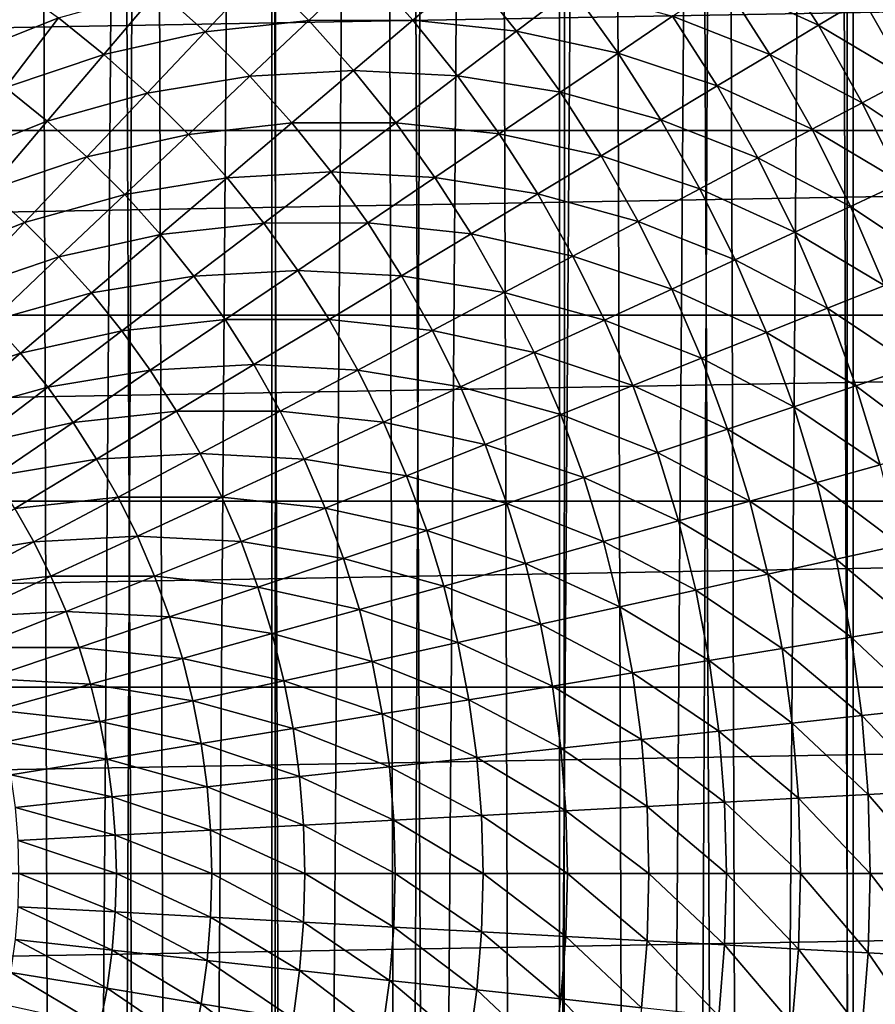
# Model space of a CAD drawing. Header units: millimetres. Extents: x -400 to 400, y -400 to 400.
# Tile 83 of 141: x 8 to 19, y -2 to 11. Entities that reach past the tile are written whole.
import ezdxf

# ---------------------------------------------------------------- set-up
doc = ezdxf.new("R2010")
doc.units = ezdxf.units.MM
doc.header["$LTSCALE"] = 33.374815
for name, color, linetype in [('1', 7, 'CONTINUOUS'), ('10', 7, 'CONTINUOUS'), ('2', 7, 'CONTINUOUS'), ('5', 7, 'CONTINUOUS'), ('9', 7, 'CONTINUOUS')]:
    doc.layers.add(name, color=color, linetype=linetype)

msp = doc.modelspace()

# ---------------------------------------------------------------- linework, layer by layer
at = {"layer": '1', "color": 7, "linetype": 'CONTINUOUS'}
for points in [[(11.204, -399.843, -0.963), (7.493, 399.93, -0.928), (7.467, -399.93, -0.928), (11.204, -399.843, -0.963)], [(11.23, 399.843, -0.963), (7.493, 399.93, -0.928), (11.204, -399.843, -0.963), (11.23, 399.843, -0.963)], [(14.94, -399.721, -1.012), (11.23, 399.843, -0.963), (11.204, -399.843, -0.963), (14.94, -399.721, -1.012)], [(14.966, 399.72, -1.012), (11.23, 399.843, -0.963), (14.94, -399.721, -1.012), (14.966, 399.72, -1.012)], [(18.676, -399.564, -1.075), (14.966, 399.72, -1.012), (14.94, -399.721, -1.012), (18.676, -399.564, -1.075)], [(18.701, 399.563, -1.075), (14.966, 399.72, -1.012), (18.676, -399.564, -1.075), (18.701, 399.563, -1.075)], [(22.411, -399.372, -1.151), (18.701, 399.563, -1.075), (18.676, -399.564, -1.075), (22.411, -399.372, -1.151)], [(22.436, 399.371, -1.151), (18.701, 399.563, -1.075), (22.411, -399.372, -1.151), (22.436, 399.371, -1.151)]]:
    msp.add_3dface(points, dxfattribs=at)
at = {"layer": '10', "color": 7, "linetype": 'CONTINUOUS'}
for points in [[(-66.934, 11.993, 48.5), (-67.318, 9.612, 48.5), (66.934, 11.993, 48.5), (-66.934, 11.993, 48.5)], [(66.934, 11.993, 48.5), (-67.318, 9.612, 48.5), (67.318, 9.612, 48.5), (66.934, 11.993, 48.5)], [(-67.318, 9.612, 48.5), (-67.616, 7.22, 48.5), (67.318, 9.612, 48.5), (-67.318, 9.612, 48.5)], [(67.318, 9.612, 48.5), (-67.616, 7.22, 48.5), (67.616, 7.22, 48.5), (67.318, 9.612, 48.5)], [(-67.616, 7.22, 48.5), (-67.829, 4.818, 48.5), (67.616, 7.22, 48.5), (-67.616, 7.22, 48.5)], [(67.616, 7.22, 48.5), (-67.829, 4.818, 48.5), (67.829, 4.818, 48.5), (67.616, 7.22, 48.5)], [(-67.829, 4.818, 48.5), (-67.958, 2.411, 48.5), (67.829, 4.818, 48.5), (-67.829, 4.818, 48.5)], [(67.829, 4.818, 48.5), (-67.958, 2.411, 48.5), (67.958, 2.411, 48.5), (67.829, 4.818, 48.5)], [(-67.958, 2.411, 48.5), (-68, 0, 48.5), (67.958, 2.411, 48.5), (-67.958, 2.411, 48.5)], [(67.958, 2.411, 48.5), (-68, 0, 48.5), (68, 0, 48.5), (67.958, 2.411, 48.5)], [(68, 0, 48.5), (-68, 0, 48.5), (-67.958, -2.411, 48.5), (68, 0, 48.5)], [(67.958, -2.411, 48.5), (68, 0, 48.5), (-67.958, -2.411, 48.5), (67.958, -2.411, 48.5)]]:
    msp.add_3dface(points, dxfattribs=at)
at = {"layer": '2', "color": 7, "linetype": 'CONTINUOUS'}
for points in [[(11.18, 399.843, -2.462), (7.44, -399.931, -2.428), (7.457, 399.93, -2.428), (11.18, 399.843, -2.462)], [(11.163, -399.844, -2.463), (7.44, -399.931, -2.428), (11.18, 399.843, -2.462), (11.163, -399.844, -2.463)], [(14.9, 399.722, -2.511), (11.163, -399.844, -2.463), (11.18, 399.843, -2.462), (14.9, 399.722, -2.511)], [(14.884, -399.722, -2.511), (11.163, -399.844, -2.463), (14.9, 399.722, -2.511), (14.884, -399.722, -2.511)], [(18.619, 399.565, -2.573), (14.884, -399.722, -2.511), (14.9, 399.722, -2.511), (18.619, 399.565, -2.573)], [(18.603, -399.566, -2.574), (14.884, -399.722, -2.511), (18.619, 399.565, -2.573), (18.603, -399.566, -2.574)], [(22.337, 399.374, -2.65), (18.603, -399.566, -2.574), (18.619, 399.565, -2.573), (22.337, 399.374, -2.65)], [(22.32, -399.375, -2.65), (18.603, -399.566, -2.574), (22.337, 399.374, -2.65), (22.32, -399.375, -2.65)]]:
    msp.add_3dface(points, dxfattribs=at)
at = {"layer": '5', "color": 7, "linetype": 'CONTINUOUS'}
for points in [[(18.237, 10.973, -10.216), (17.009, 11.532, -11.337), (17.616, 11.944, -10.216), (18.237, 10.973, -10.216)], [(18.237, 10.973, -10.216), (17.616, 11.944, -10.216), (18.813, 11.319, -9.056), (18.237, 10.973, -10.216)], [(11.649, 11.034, -16.271), (11.034, 11.649, -16.271), (12.378, 11.725, -15.384), (11.649, 11.034, -16.271)], [(12.995, 11.038, -15.384), (11.649, 11.034, -16.271), (12.378, 11.725, -15.384), (12.995, 11.038, -15.384)], [(12.995, 11.038, -15.384), (12.378, 11.725, -15.384), (13.723, 11.656, -14.444), (12.995, 11.038, -15.384)], [(10.312, 10.886, -17.104), (9.708, 11.429, -17.104), (11.034, 11.649, -16.271), (10.312, 10.886, -17.104)], [(11.649, 11.034, -16.271), (10.312, 10.886, -17.104), (11.034, 11.649, -16.271), (11.649, 11.034, -16.271)], [(14.334, 10.896, -14.444), (12.995, 11.038, -15.384), (13.723, 11.656, -14.444), (14.334, 10.896, -14.444)], [(14.334, 10.896, -14.444), (13.723, 11.656, -14.444), (15.053, 11.443, -13.455), (14.334, 10.896, -14.444)], [(19.936, 10.569, -7.863), (18.813, 11.319, -9.056), (19.335, 11.633, -7.863), (19.936, 10.569, -7.863)], [(8.413, 11.067, -17.878), (7.165, 10.568, -18.593), (7.801, 11.506, -17.878), (8.413, 11.067, -17.878)], [(17.608, 10.595, -11.337), (16.353, 11.088, -12.418), (17.009, 11.532, -11.337), (17.608, 10.595, -11.337)], [(17.608, 10.595, -11.337), (17.009, 11.532, -11.337), (18.237, 10.973, -10.216), (17.608, 10.595, -11.337)], [(9, 10.595, -17.878), (8.413, 11.067, -17.878), (9.708, 11.429, -17.104), (9, 10.595, -17.878)], [(10.312, 10.886, -17.104), (9, 10.595, -17.878), (9.708, 11.429, -17.104), (10.312, 10.886, -17.104)], [(15.65, 10.611, -13.455), (14.334, 10.896, -14.444), (15.053, 11.443, -13.455), (15.65, 10.611, -13.455)], [(15.65, 10.611, -13.455), (15.053, 11.443, -13.455), (16.353, 11.088, -12.418), (15.65, 10.611, -13.455)], [(19.398, 10.284, -9.056), (18.237, 10.973, -10.216), (18.813, 11.319, -9.056), (19.398, 10.284, -9.056)], [(19.398, 10.284, -9.056), (18.813, 11.319, -9.056), (19.936, 10.569, -7.863), (19.398, 10.284, -9.056)], [(16.929, 10.186, -12.418), (15.65, 10.611, -13.455), (16.353, 11.088, -12.418), (16.929, 10.186, -12.418)], [(16.929, 10.186, -12.418), (16.353, 11.088, -12.418), (17.608, 10.595, -11.337), (16.929, 10.186, -12.418)], [(7.727, 10.165, -18.593), (7.165, 10.568, -18.593), (8.413, 11.067, -17.878), (7.727, 10.165, -18.593)], [(9, 10.595, -17.878), (7.727, 10.165, -18.593), (8.413, 11.067, -17.878), (9, 10.595, -17.878)], [(10.886, 10.312, -17.104), (10.312, 10.886, -17.104), (11.649, 11.034, -16.271), (10.886, 10.312, -17.104)], [(12.229, 10.388, -16.271), (10.886, 10.312, -17.104), (11.649, 11.034, -16.271), (12.229, 10.388, -16.271)], [(12.229, 10.388, -16.271), (11.649, 11.034, -16.271), (12.995, 11.038, -15.384), (12.229, 10.388, -16.271)], [(13.573, 10.318, -15.384), (12.229, 10.388, -16.271), (12.995, 11.038, -15.384), (13.573, 10.318, -15.384)], [(13.573, 10.318, -15.384), (12.995, 11.038, -15.384), (14.334, 10.896, -14.444), (13.573, 10.318, -15.384)], [(18.804, 9.969, -10.216), (17.608, 10.595, -11.337), (18.237, 10.973, -10.216), (18.804, 9.969, -10.216)], [(18.804, 9.969, -10.216), (18.237, 10.973, -10.216), (19.398, 10.284, -9.056), (18.804, 9.969, -10.216)], [(9.56, 10.093, -17.878), (9, 10.595, -17.878), (10.312, 10.886, -17.104), (9.56, 10.093, -17.878)], [(10.886, 10.312, -17.104), (9.56, 10.093, -17.878), (10.312, 10.886, -17.104), (10.886, 10.312, -17.104)], [(14.902, 10.104, -14.444), (13.573, 10.318, -15.384), (14.334, 10.896, -14.444), (14.902, 10.104, -14.444)], [(14.902, 10.104, -14.444), (14.334, 10.896, -14.444), (15.65, 10.611, -13.455), (14.902, 10.104, -14.444)], [(8.266, 9.732, -18.593), (7.727, 10.165, -18.593), (9, 10.595, -17.878), (8.266, 9.732, -18.593)], [(9.56, 10.093, -17.878), (8.266, 9.732, -18.593), (9, 10.595, -17.878), (9.56, 10.093, -17.878)], [(16.202, 9.748, -13.455), (14.902, 10.104, -14.444), (15.65, 10.611, -13.455), (16.202, 9.748, -13.455)], [(16.202, 9.748, -13.455), (15.65, 10.611, -13.455), (16.929, 10.186, -12.418), (16.202, 9.748, -13.455)], [(18.156, 9.626, -11.337), (16.929, 10.186, -12.418), (17.608, 10.595, -11.337), (18.156, 9.626, -11.337)], [(18.156, 9.626, -11.337), (17.608, 10.595, -11.337), (18.804, 9.969, -10.216), (18.156, 9.626, -11.337)], [(11.429, 9.708, -17.104), (10.886, 10.312, -17.104), (12.229, 10.388, -16.271), (11.429, 9.708, -17.104)], [(12.774, 9.71, -16.271), (11.429, 9.708, -17.104), (12.229, 10.388, -16.271), (12.774, 9.71, -16.271)], [(12.774, 9.71, -16.271), (12.229, 10.388, -16.271), (13.573, 10.318, -15.384), (12.774, 9.71, -16.271)], [(14.112, 9.568, -15.384), (12.774, 9.71, -16.271), (13.573, 10.318, -15.384), (14.112, 9.568, -15.384)], [(14.112, 9.568, -15.384), (13.573, 10.318, -15.384), (14.902, 10.104, -14.444), (14.112, 9.568, -15.384)], [(10.093, 9.56, -17.878), (9.56, 10.093, -17.878), (10.886, 10.312, -17.104), (10.093, 9.56, -17.878)], [(11.429, 9.708, -17.104), (10.093, 9.56, -17.878), (10.886, 10.312, -17.104), (11.429, 9.708, -17.104)], [(19.926, 9.219, -9.056), (18.804, 9.969, -10.216), (19.398, 10.284, -9.056), (19.926, 9.219, -9.056)], [(8.266, 9.732, -18.593), (7.019, 9.233, -19.247), (7.727, 10.165, -18.593), (8.266, 9.732, -18.593)], [(8.781, 9.27, -18.593), (8.266, 9.732, -18.593), (9.56, 10.093, -17.878), (8.781, 9.27, -18.593)], [(10.093, 9.56, -17.878), (8.781, 9.27, -18.593), (9.56, 10.093, -17.878), (10.093, 9.56, -17.878)], [(15.428, 9.282, -14.444), (14.112, 9.568, -15.384), (14.902, 10.104, -14.444), (15.428, 9.282, -14.444)], [(15.428, 9.282, -14.444), (14.902, 10.104, -14.444), (16.202, 9.748, -13.455), (15.428, 9.282, -14.444)], [(17.456, 9.255, -12.418), (16.202, 9.748, -13.455), (16.929, 10.186, -12.418), (17.456, 9.255, -12.418)], [(17.456, 9.255, -12.418), (16.929, 10.186, -12.418), (18.156, 9.626, -11.337), (17.456, 9.255, -12.418)], [(19.316, 8.937, -10.216), (18.156, 9.626, -11.337), (18.804, 9.969, -10.216), (19.316, 8.937, -10.216)], [(19.316, 8.937, -10.216), (18.804, 9.969, -10.216), (19.926, 9.219, -9.056), (19.316, 8.937, -10.216)], [(7.509, 8.84, -19.247), (7.019, 9.233, -19.247), (8.266, 9.732, -18.593), (7.509, 8.84, -19.247)], [(8.781, 9.27, -18.593), (7.509, 8.84, -19.247), (8.266, 9.732, -18.593), (8.781, 9.27, -18.593)], [(10.595, 9, -17.878), (10.093, 9.56, -17.878), (11.429, 9.708, -17.104), (10.595, 9, -17.878)], [(11.938, 9.075, -17.104), (10.595, 9, -17.878), (11.429, 9.708, -17.104), (11.938, 9.075, -17.104)], [(11.938, 9.075, -17.104), (11.429, 9.708, -17.104), (12.774, 9.71, -16.271), (11.938, 9.075, -17.104)], [(13.281, 9.004, -16.271), (11.938, 9.075, -17.104), (12.774, 9.71, -16.271), (13.281, 9.004, -16.271)], [(13.281, 9.004, -16.271), (12.774, 9.71, -16.271), (14.112, 9.568, -15.384), (13.281, 9.004, -16.271)], [(16.706, 8.857, -13.455), (15.428, 9.282, -14.444), (16.202, 9.748, -13.455), (16.706, 8.857, -13.455)], [(16.706, 8.857, -13.455), (16.202, 9.748, -13.455), (17.456, 9.255, -12.418), (16.706, 8.857, -13.455)], [(9.27, 8.781, -18.593), (8.781, 9.27, -18.593), (10.093, 9.56, -17.878), (9.27, 8.781, -18.593)], [(10.595, 9, -17.878), (9.27, 8.781, -18.593), (10.093, 9.56, -17.878), (10.595, 9, -17.878)], [(14.609, 8.79, -15.384), (13.281, 9.004, -16.271), (14.112, 9.568, -15.384), (14.609, 8.79, -15.384)], [(14.609, 8.79, -15.384), (14.112, 9.568, -15.384), (15.428, 9.282, -14.444), (14.609, 8.79, -15.384)], [(18.651, 8.629, -11.337), (17.456, 9.255, -12.418), (18.156, 9.626, -11.337), (18.651, 8.629, -11.337)], [(18.651, 8.629, -11.337), (18.156, 9.626, -11.337), (19.316, 8.937, -10.216), (18.651, 8.629, -11.337)], [(7.976, 8.42, -19.247), (7.509, 8.84, -19.247), (8.781, 9.27, -18.593), (7.976, 8.42, -19.247)], [(9.27, 8.781, -18.593), (7.976, 8.42, -19.247), (8.781, 9.27, -18.593), (9.27, 8.781, -18.593)], [(15.908, 8.434, -14.444), (14.609, 8.79, -15.384), (15.428, 9.282, -14.444), (15.908, 8.434, -14.444)], [(15.908, 8.434, -14.444), (15.428, 9.282, -14.444), (16.706, 8.857, -13.455), (15.908, 8.434, -14.444)], [(17.931, 8.296, -12.418), (16.706, 8.857, -13.455), (17.456, 9.255, -12.418), (17.931, 8.296, -12.418)], [(17.931, 8.296, -12.418), (17.456, 9.255, -12.418), (18.651, 8.629, -11.337), (17.931, 8.296, -12.418)], [(11.067, 8.413, -17.878), (10.595, 9, -17.878), (11.938, 9.075, -17.104), (11.067, 8.413, -17.878)], [(12.411, 8.415, -17.104), (11.067, 8.413, -17.878), (11.938, 9.075, -17.104), (12.411, 8.415, -17.104)], [(12.411, 8.415, -17.104), (11.938, 9.075, -17.104), (13.281, 9.004, -16.271), (12.411, 8.415, -17.104)], [(9.732, 8.266, -18.593), (9.27, 8.781, -18.593), (10.595, 9, -17.878), (9.732, 8.266, -18.593)], [(11.067, 8.413, -17.878), (9.732, 8.266, -18.593), (10.595, 9, -17.878), (11.067, 8.413, -17.878)], [(13.749, 8.272, -16.271), (12.411, 8.415, -17.104), (13.281, 9.004, -16.271), (13.749, 8.272, -16.271)], [(13.749, 8.272, -16.271), (13.281, 9.004, -16.271), (14.609, 8.79, -15.384), (13.749, 8.272, -16.271)], [(19.772, 7.878, -10.216), (18.651, 8.629, -11.337), (19.316, 8.937, -10.216), (19.772, 7.878, -10.216)], [(7.976, 8.42, -19.247), (6.73, 7.923, -19.836), (7.509, 8.84, -19.247), (7.976, 8.42, -19.247)], [(15.064, 7.986, -15.384), (13.749, 8.272, -16.271), (14.609, 8.79, -15.384), (15.064, 7.986, -15.384)], [(15.064, 7.986, -15.384), (14.609, 8.79, -15.384), (15.908, 8.434, -14.444), (15.064, 7.986, -15.384)], [(17.161, 7.939, -13.455), (15.908, 8.434, -14.444), (16.706, 8.857, -13.455), (17.161, 7.939, -13.455)], [(17.161, 7.939, -13.455), (16.706, 8.857, -13.455), (17.931, 8.296, -12.418), (17.161, 7.939, -13.455)], [(8.42, 7.976, -19.247), (7.976, 8.42, -19.247), (9.27, 8.781, -18.593), (8.42, 7.976, -19.247)], [(9.732, 8.266, -18.593), (8.42, 7.976, -19.247), (9.27, 8.781, -18.593), (9.732, 8.266, -18.593)], [(19.09, 7.606, -11.337), (17.931, 8.296, -12.418), (18.651, 8.629, -11.337), (19.09, 7.606, -11.337)], [(19.09, 7.606, -11.337), (18.651, 8.629, -11.337), (19.772, 7.878, -10.216), (19.09, 7.606, -11.337)], [(7.149, 7.547, -19.836), (6.73, 7.923, -19.836), (7.976, 8.42, -19.247), (7.149, 7.547, -19.836)], [(8.42, 7.976, -19.247), (7.149, 7.547, -19.836), (7.976, 8.42, -19.247), (8.42, 7.976, -19.247)], [(10.165, 7.727, -18.593), (9.732, 8.266, -18.593), (11.067, 8.413, -17.878), (10.165, 7.727, -18.593)], [(11.506, 7.801, -17.878), (10.165, 7.727, -18.593), (11.067, 8.413, -17.878), (11.506, 7.801, -17.878)], [(11.506, 7.801, -17.878), (11.067, 8.413, -17.878), (12.411, 8.415, -17.104), (11.506, 7.801, -17.878)], [(12.849, 7.731, -17.104), (11.506, 7.801, -17.878), (12.411, 8.415, -17.104), (12.849, 7.731, -17.104)], [(12.849, 7.731, -17.104), (12.411, 8.415, -17.104), (13.749, 8.272, -16.271), (12.849, 7.731, -17.104)], [(16.341, 7.56, -14.444), (15.064, 7.986, -15.384), (15.908, 8.434, -14.444), (16.341, 7.56, -14.444)], [(16.341, 7.56, -14.444), (15.908, 8.434, -14.444), (17.161, 7.939, -13.455), (16.341, 7.56, -14.444)], [(18.354, 7.313, -12.418), (17.161, 7.939, -13.455), (17.931, 8.296, -12.418), (18.354, 7.313, -12.418)], [(18.354, 7.313, -12.418), (17.931, 8.296, -12.418), (19.09, 7.606, -11.337), (18.354, 7.313, -12.418)], [(8.84, 7.509, -19.247), (8.42, 7.976, -19.247), (9.732, 8.266, -18.593), (8.84, 7.509, -19.247)], [(10.165, 7.727, -18.593), (8.84, 7.509, -19.247), (9.732, 8.266, -18.593), (10.165, 7.727, -18.593)], [(14.176, 7.516, -16.271), (12.849, 7.731, -17.104), (13.749, 8.272, -16.271), (14.176, 7.516, -16.271)], [(14.176, 7.516, -16.271), (13.749, 8.272, -16.271), (15.064, 7.986, -15.384), (14.176, 7.516, -16.271)], [(7.547, 7.149, -19.836), (7.149, 7.547, -19.836), (8.42, 7.976, -19.247), (7.547, 7.149, -19.836)], [(8.84, 7.509, -19.247), (7.547, 7.149, -19.836), (8.42, 7.976, -19.247), (8.84, 7.509, -19.247)], [(15.474, 7.159, -15.384), (14.176, 7.516, -16.271), (15.064, 7.986, -15.384), (15.474, 7.159, -15.384)], [(15.474, 7.159, -15.384), (15.064, 7.986, -15.384), (16.341, 7.56, -14.444), (15.474, 7.159, -15.384)], [(17.565, 6.999, -13.455), (16.341, 7.56, -14.444), (17.161, 7.939, -13.455), (17.565, 6.999, -13.455)], [(17.565, 6.999, -13.455), (17.161, 7.939, -13.455), (18.354, 7.313, -12.418), (17.565, 6.999, -13.455)], [(10.568, 7.165, -18.593), (10.165, 7.727, -18.593), (11.506, 7.801, -17.878), (10.568, 7.165, -18.593)], [(11.912, 7.167, -17.878), (10.568, 7.165, -18.593), (11.506, 7.801, -17.878), (11.912, 7.167, -17.878)], [(11.912, 7.167, -17.878), (11.506, 7.801, -17.878), (12.849, 7.731, -17.104), (11.912, 7.167, -17.878)], [(9.233, 7.019, -19.247), (8.84, 7.509, -19.247), (10.165, 7.727, -18.593), (9.233, 7.019, -19.247)], [(10.568, 7.165, -18.593), (9.233, 7.019, -19.247), (10.165, 7.727, -18.593), (10.568, 7.165, -18.593)], [(13.248, 7.024, -17.104), (11.912, 7.167, -17.878), (12.849, 7.731, -17.104), (13.248, 7.024, -17.104)], [(13.248, 7.024, -17.104), (12.849, 7.731, -17.104), (14.176, 7.516, -16.271), (13.248, 7.024, -17.104)], [(14.562, 6.737, -16.271), (13.248, 7.024, -17.104), (14.176, 7.516, -16.271), (14.562, 6.737, -16.271)], [(14.562, 6.737, -16.271), (14.176, 7.516, -16.271), (15.474, 7.159, -15.384), (14.562, 6.737, -16.271)], [(16.726, 6.664, -14.444), (15.474, 7.159, -15.384), (16.341, 7.56, -14.444), (16.726, 6.664, -14.444)], [(16.726, 6.664, -14.444), (16.341, 7.56, -14.444), (17.565, 6.999, -13.455), (16.726, 6.664, -14.444)], [(19.474, 6.562, -11.337), (18.354, 7.313, -12.418), (19.09, 7.606, -11.337), (19.474, 6.562, -11.337)], [(7.923, 6.73, -19.836), (7.547, 7.149, -19.836), (8.84, 7.509, -19.247), (7.923, 6.73, -19.836)], [(9.233, 7.019, -19.247), (7.923, 6.73, -19.836), (8.84, 7.509, -19.247), (9.233, 7.019, -19.247)], [(18.723, 6.309, -12.418), (17.565, 6.999, -13.455), (18.354, 7.313, -12.418), (18.723, 6.309, -12.418)], [(18.723, 6.309, -12.418), (18.354, 7.313, -12.418), (19.474, 6.562, -11.337), (18.723, 6.309, -12.418)], [(7.923, 6.73, -19.836), (6.651, 6.301, -20.361), (7.547, 7.149, -19.836), (7.923, 6.73, -19.836)], [(9.6, 6.509, -19.247), (9.233, 7.019, -19.247), (10.568, 7.165, -18.593), (9.6, 6.509, -19.247)], [(10.941, 6.583, -18.593), (9.6, 6.509, -19.247), (10.568, 7.165, -18.593), (10.941, 6.583, -18.593)], [(10.941, 6.583, -18.593), (10.568, 7.165, -18.593), (11.912, 7.167, -17.878), (10.941, 6.583, -18.593)], [(12.282, 6.512, -17.878), (10.941, 6.583, -18.593), (11.912, 7.167, -17.878), (12.282, 6.512, -17.878)], [(12.282, 6.512, -17.878), (11.912, 7.167, -17.878), (13.248, 7.024, -17.104), (12.282, 6.512, -17.878)], [(15.839, 6.311, -15.384), (14.562, 6.737, -16.271), (15.474, 7.159, -15.384), (15.839, 6.311, -15.384)], [(15.839, 6.311, -15.384), (15.474, 7.159, -15.384), (16.726, 6.664, -14.444), (15.839, 6.311, -15.384)], [(8.275, 6.291, -19.836), (7.923, 6.73, -19.836), (9.233, 7.019, -19.247), (8.275, 6.291, -19.836)], [(9.6, 6.509, -19.247), (8.275, 6.291, -19.836), (9.233, 7.019, -19.247), (9.6, 6.509, -19.247)], [(13.609, 6.296, -17.104), (12.282, 6.512, -17.878), (13.248, 7.024, -17.104), (13.609, 6.296, -17.104)], [(13.609, 6.296, -17.104), (13.248, 7.024, -17.104), (14.562, 6.737, -16.271), (13.609, 6.296, -17.104)], [(17.919, 6.037, -13.455), (16.726, 6.664, -14.444), (17.565, 6.999, -13.455), (17.919, 6.037, -13.455)], [(17.919, 6.037, -13.455), (17.565, 6.999, -13.455), (18.723, 6.309, -12.418), (17.919, 6.037, -13.455)], [(6.983, 5.931, -20.361), (6.651, 6.301, -20.361), (7.923, 6.73, -19.836), (6.983, 5.931, -20.361)], [(8.275, 6.291, -19.836), (6.983, 5.931, -20.361), (7.923, 6.73, -19.836), (8.275, 6.291, -19.836)], [(14.906, 5.939, -16.271), (13.609, 6.296, -17.104), (14.562, 6.737, -16.271), (14.906, 5.939, -16.271)], [(14.906, 5.939, -16.271), (14.562, 6.737, -16.271), (15.839, 6.311, -15.384), (14.906, 5.939, -16.271)], [(17.062, 5.749, -14.444), (15.839, 6.311, -15.384), (16.726, 6.664, -14.444), (17.062, 5.749, -14.444)], [(17.062, 5.749, -14.444), (16.726, 6.664, -14.444), (17.919, 6.037, -13.455), (17.062, 5.749, -14.444)], [(8.604, 5.834, -19.836), (8.275, 6.291, -19.836), (9.6, 6.509, -19.247), (8.604, 5.834, -19.836)], [(9.938, 5.98, -19.247), (8.604, 5.834, -19.836), (9.6, 6.509, -19.247), (9.938, 5.98, -19.247)], [(9.938, 5.98, -19.247), (9.6, 6.509, -19.247), (10.941, 6.583, -18.593), (9.938, 5.98, -19.247)], [(11.281, 5.981, -18.593), (9.938, 5.98, -19.247), (10.941, 6.583, -18.593), (11.281, 5.981, -18.593)], [(11.281, 5.981, -18.593), (10.941, 6.583, -18.593), (12.282, 6.512, -17.878), (11.281, 5.981, -18.593)], [(12.617, 5.837, -17.878), (11.281, 5.981, -18.593), (12.282, 6.512, -17.878), (12.617, 5.837, -17.878)], [(12.617, 5.837, -17.878), (12.282, 6.512, -17.878), (13.609, 6.296, -17.104), (12.617, 5.837, -17.878)], [(19.801, 5.498, -11.337), (18.723, 6.309, -12.418), (19.474, 6.562, -11.337), (19.801, 5.498, -11.337)], [(7.294, 5.544, -20.361), (6.983, 5.931, -20.361), (8.275, 6.291, -19.836), (7.294, 5.544, -20.361)], [(8.604, 5.834, -19.836), (7.294, 5.544, -20.361), (8.275, 6.291, -19.836), (8.604, 5.834, -19.836)], [(13.93, 5.55, -17.104), (12.617, 5.837, -17.878), (13.609, 6.296, -17.104), (13.93, 5.55, -17.104)], [(13.93, 5.55, -17.104), (13.609, 6.296, -17.104), (14.906, 5.939, -16.271), (13.93, 5.55, -17.104)], [(16.157, 5.444, -15.384), (14.906, 5.939, -16.271), (15.839, 6.311, -15.384), (16.157, 5.444, -15.384)], [(16.157, 5.444, -15.384), (15.839, 6.311, -15.384), (17.062, 5.749, -14.444), (16.157, 5.444, -15.384)], [(19.037, 5.286, -12.418), (17.919, 6.037, -13.455), (18.723, 6.309, -12.418), (19.037, 5.286, -12.418)], [(19.037, 5.286, -12.418), (18.723, 6.309, -12.418), (19.801, 5.498, -11.337), (19.037, 5.286, -12.418)], [(18.219, 5.059, -13.455), (17.062, 5.749, -14.444), (17.919, 6.037, -13.455), (18.219, 5.059, -13.455)], [(18.219, 5.059, -13.455), (17.919, 6.037, -13.455), (19.037, 5.286, -12.418), (18.219, 5.059, -13.455)], [(8.907, 5.359, -19.836), (8.604, 5.834, -19.836), (9.938, 5.98, -19.247), (8.907, 5.359, -19.836)], [(10.247, 5.433, -19.247), (8.907, 5.359, -19.836), (9.938, 5.98, -19.247), (10.247, 5.433, -19.247)], [(10.247, 5.433, -19.247), (9.938, 5.98, -19.247), (11.281, 5.981, -18.593), (10.247, 5.433, -19.247)], [(11.588, 5.361, -18.593), (10.247, 5.433, -19.247), (11.281, 5.981, -18.593), (11.588, 5.361, -18.593)], [(11.588, 5.361, -18.593), (11.281, 5.981, -18.593), (12.617, 5.837, -17.878), (11.588, 5.361, -18.593)], [(15.206, 5.123, -16.271), (13.93, 5.55, -17.104), (14.906, 5.939, -16.271), (15.206, 5.123, -16.271)], [(15.206, 5.123, -16.271), (14.906, 5.939, -16.271), (16.157, 5.444, -15.384), (15.206, 5.123, -16.271)], [(7.583, 5.141, -20.361), (7.294, 5.544, -20.361), (8.604, 5.834, -19.836), (7.583, 5.141, -20.361)], [(8.907, 5.359, -19.836), (7.583, 5.141, -20.361), (8.604, 5.834, -19.836), (8.907, 5.359, -19.836)], [(12.914, 5.146, -17.878), (11.588, 5.361, -18.593), (12.617, 5.837, -17.878), (12.914, 5.146, -17.878)], [(12.914, 5.146, -17.878), (12.617, 5.837, -17.878), (13.93, 5.55, -17.104), (12.914, 5.146, -17.878)], [(17.349, 4.817, -14.444), (16.157, 5.444, -15.384), (17.062, 5.749, -14.444), (17.349, 4.817, -14.444)], [(17.349, 4.817, -14.444), (17.062, 5.749, -14.444), (18.219, 5.059, -13.455), (17.349, 4.817, -14.444)], [(14.21, 4.788, -17.104), (12.914, 5.146, -17.878), (13.93, 5.55, -17.104), (14.21, 4.788, -17.104)], [(14.21, 4.788, -17.104), (13.93, 5.55, -17.104), (15.206, 5.123, -16.271), (14.21, 4.788, -17.104)], [(7.85, 4.723, -20.361), (7.583, 5.141, -20.361), (8.907, 5.359, -19.836), (7.85, 4.723, -20.361)], [(9.184, 4.869, -19.836), (7.85, 4.723, -20.361), (8.907, 5.359, -19.836), (9.184, 4.869, -19.836)], [(9.184, 4.869, -19.836), (8.907, 5.359, -19.836), (10.247, 5.433, -19.247), (9.184, 4.869, -19.836)], [(10.526, 4.87, -19.247), (9.184, 4.869, -19.836), (10.247, 5.433, -19.247), (10.526, 4.87, -19.247)], [(10.526, 4.87, -19.247), (10.247, 5.433, -19.247), (11.588, 5.361, -18.593), (10.526, 4.87, -19.247)], [(11.862, 4.726, -18.593), (10.526, 4.87, -19.247), (11.588, 5.361, -18.593), (11.862, 4.726, -18.593)], [(11.862, 4.726, -18.593), (11.588, 5.361, -18.593), (12.914, 5.146, -17.878), (11.862, 4.726, -18.593)], [(16.428, 4.561, -15.384), (15.206, 5.123, -16.271), (16.157, 5.444, -15.384), (16.428, 4.561, -15.384)], [(16.428, 4.561, -15.384), (16.157, 5.444, -15.384), (17.349, 4.817, -14.444), (16.428, 4.561, -15.384)], [(19.296, 4.247, -12.418), (18.219, 5.059, -13.455), (19.037, 5.286, -12.418), (19.296, 4.247, -12.418)], [(13.174, 4.439, -17.878), (11.862, 4.726, -18.593), (12.914, 5.146, -17.878), (13.174, 4.439, -17.878)], [(13.174, 4.439, -17.878), (12.914, 5.146, -17.878), (14.21, 4.788, -17.104), (13.174, 4.439, -17.878)], [(15.461, 4.293, -16.271), (14.21, 4.788, -17.104), (15.206, 5.123, -16.271), (15.461, 4.293, -16.271)], [(15.461, 4.293, -16.271), (15.206, 5.123, -16.271), (16.428, 4.561, -15.384), (15.461, 4.293, -16.271)], [(18.466, 4.065, -13.455), (17.349, 4.817, -14.444), (18.219, 5.059, -13.455), (18.466, 4.065, -13.455)], [(18.466, 4.065, -13.455), (18.219, 5.059, -13.455), (19.296, 4.247, -12.418), (18.466, 4.065, -13.455)], [(8.094, 4.291, -20.361), (7.85, 4.723, -20.361), (9.184, 4.869, -19.836), (8.094, 4.291, -20.361)], [(9.434, 4.365, -19.836), (8.094, 4.291, -20.361), (9.184, 4.869, -19.836), (9.434, 4.365, -19.836)], [(9.434, 4.365, -19.836), (9.184, 4.869, -19.836), (10.526, 4.87, -19.247), (9.434, 4.365, -19.836)], [(10.775, 4.293, -19.247), (9.434, 4.365, -19.836), (10.526, 4.87, -19.247), (10.775, 4.293, -19.247)], [(10.775, 4.293, -19.247), (10.526, 4.87, -19.247), (11.862, 4.726, -18.593), (10.775, 4.293, -19.247)], [(8.094, 4.291, -20.361), (6.771, 4.074, -20.818), (7.85, 4.723, -20.361), (8.094, 4.291, -20.361)], [(12.1, 4.077, -18.593), (10.775, 4.293, -19.247), (11.862, 4.726, -18.593), (12.1, 4.077, -18.593)], [(12.1, 4.077, -18.593), (11.862, 4.726, -18.593), (13.174, 4.439, -17.878), (12.1, 4.077, -18.593)], [(14.449, 4.012, -17.104), (13.174, 4.439, -17.878), (14.21, 4.788, -17.104), (14.449, 4.012, -17.104)], [(14.449, 4.012, -17.104), (14.21, 4.788, -17.104), (15.461, 4.293, -16.271), (14.449, 4.012, -17.104)], [(17.584, 3.871, -14.444), (16.428, 4.561, -15.384), (17.349, 4.817, -14.444), (17.584, 3.871, -14.444)], [(17.584, 3.871, -14.444), (17.349, 4.817, -14.444), (18.466, 4.065, -13.455), (17.584, 3.871, -14.444)], [(16.651, 3.665, -15.384), (15.461, 4.293, -16.271), (16.428, 4.561, -15.384), (16.651, 3.665, -15.384)], [(16.651, 3.665, -15.384), (16.428, 4.561, -15.384), (17.584, 3.871, -14.444), (16.651, 3.665, -15.384)], [(8.315, 3.847, -20.361), (8.094, 4.291, -20.361), (9.434, 4.365, -19.836), (8.315, 3.847, -20.361)], [(9.657, 3.848, -19.836), (8.315, 3.847, -20.361), (9.434, 4.365, -19.836), (9.657, 3.848, -19.836)], [(9.657, 3.848, -19.836), (9.434, 4.365, -19.836), (10.775, 4.293, -19.247), (9.657, 3.848, -19.836)], [(13.395, 3.719, -17.878), (12.1, 4.077, -18.593), (13.174, 4.439, -17.878), (13.395, 3.719, -17.878)], [(13.395, 3.719, -17.878), (13.174, 4.439, -17.878), (14.449, 4.012, -17.104), (13.395, 3.719, -17.878)], [(6.982, 3.701, -20.818), (6.771, 4.074, -20.818), (8.094, 4.291, -20.361), (6.982, 3.701, -20.818)], [(8.315, 3.847, -20.361), (6.982, 3.701, -20.818), (8.094, 4.291, -20.361), (8.315, 3.847, -20.361)], [(10.991, 3.703, -19.247), (9.657, 3.848, -19.836), (10.775, 4.293, -19.247), (10.991, 3.703, -19.247)], [(10.991, 3.703, -19.247), (10.775, 4.293, -19.247), (12.1, 4.077, -18.593), (10.991, 3.703, -19.247)], [(15.67, 3.449, -16.271), (14.449, 4.012, -17.104), (15.461, 4.293, -16.271), (15.67, 3.449, -16.271)], [(15.67, 3.449, -16.271), (15.461, 4.293, -16.271), (16.651, 3.665, -15.384), (15.67, 3.449, -16.271)], [(19.497, 3.196, -12.418), (18.466, 4.065, -13.455), (19.296, 4.247, -12.418), (19.497, 3.196, -12.418)], [(12.303, 3.416, -18.593), (10.991, 3.703, -19.247), (12.1, 4.077, -18.593), (12.303, 3.416, -18.593)], [(12.303, 3.416, -18.593), (12.1, 4.077, -18.593), (13.395, 3.719, -17.878), (12.303, 3.416, -18.593)], [(14.645, 3.224, -17.104), (13.395, 3.719, -17.878), (14.449, 4.012, -17.104), (14.645, 3.224, -17.104)], [(14.645, 3.224, -17.104), (14.449, 4.012, -17.104), (15.67, 3.449, -16.271), (14.645, 3.224, -17.104)], [(18.659, 3.059, -13.455), (17.584, 3.871, -14.444), (18.466, 4.065, -13.455), (18.659, 3.059, -13.455)], [(18.659, 3.059, -13.455), (18.466, 4.065, -13.455), (19.497, 3.196, -12.418), (18.659, 3.059, -13.455)], [(7.172, 3.318, -20.818), (6.982, 3.701, -20.818), (8.315, 3.847, -20.361), (7.172, 3.318, -20.818)], [(8.511, 3.391, -20.361), (7.172, 3.318, -20.818), (8.315, 3.847, -20.361), (8.511, 3.391, -20.361)], [(8.511, 3.391, -20.361), (8.315, 3.847, -20.361), (9.657, 3.848, -19.836), (8.511, 3.391, -20.361)], [(9.851, 3.319, -19.836), (8.511, 3.391, -20.361), (9.657, 3.848, -19.836), (9.851, 3.319, -19.836)], [(9.851, 3.319, -19.836), (9.657, 3.848, -19.836), (10.991, 3.703, -19.247), (9.851, 3.319, -19.836)], [(17.768, 2.913, -14.444), (16.651, 3.665, -15.384), (17.584, 3.871, -14.444), (17.768, 2.913, -14.444)], [(17.768, 2.913, -14.444), (17.584, 3.871, -14.444), (18.659, 3.059, -13.455), (17.768, 2.913, -14.444)], [(11.176, 3.103, -19.247), (9.851, 3.319, -19.836), (10.991, 3.703, -19.247), (11.176, 3.103, -19.247)], [(11.176, 3.103, -19.247), (10.991, 3.703, -19.247), (12.303, 3.416, -18.593), (11.176, 3.103, -19.247)], [(13.577, 2.988, -17.878), (12.303, 3.416, -18.593), (13.395, 3.719, -17.878), (13.577, 2.988, -17.878)], [(13.577, 2.988, -17.878), (13.395, 3.719, -17.878), (14.645, 3.224, -17.104), (13.577, 2.988, -17.878)], [(16.825, 2.758, -15.384), (15.67, 3.449, -16.271), (16.651, 3.665, -15.384), (16.825, 2.758, -15.384)], [(16.825, 2.758, -15.384), (16.651, 3.665, -15.384), (17.768, 2.913, -14.444), (16.825, 2.758, -15.384)], [(15.834, 2.596, -16.271), (14.645, 3.224, -17.104), (15.67, 3.449, -16.271), (15.834, 2.596, -16.271)], [(15.834, 2.596, -16.271), (15.67, 3.449, -16.271), (16.825, 2.758, -15.384), (15.834, 2.596, -16.271)], [(7.341, 2.925, -20.818), (7.172, 3.318, -20.818), (8.511, 3.391, -20.361), (7.341, 2.925, -20.818)], [(8.682, 2.925, -20.361), (7.341, 2.925, -20.818), (8.511, 3.391, -20.361), (8.682, 2.925, -20.361)], [(8.682, 2.925, -20.361), (8.511, 3.391, -20.361), (9.851, 3.319, -19.836), (8.682, 2.925, -20.361)], [(10.016, 2.781, -19.836), (8.682, 2.925, -20.361), (9.851, 3.319, -19.836), (10.016, 2.781, -19.836)], [(10.016, 2.781, -19.836), (9.851, 3.319, -19.836), (11.176, 3.103, -19.247), (10.016, 2.781, -19.836)], [(12.47, 2.745, -18.593), (11.176, 3.103, -19.247), (12.303, 3.416, -18.593), (12.47, 2.745, -18.593)], [(12.47, 2.745, -18.593), (12.303, 3.416, -18.593), (13.577, 2.988, -17.878), (12.47, 2.745, -18.593)], [(14.798, 2.426, -17.104), (13.577, 2.988, -17.878), (14.645, 3.224, -17.104), (14.798, 2.426, -17.104)], [(14.798, 2.426, -17.104), (14.645, 3.224, -17.104), (15.834, 2.596, -16.271), (14.798, 2.426, -17.104)], [(19.642, 2.136, -12.418), (18.659, 3.059, -13.455), (19.497, 3.196, -12.418), (19.642, 2.136, -12.418)], [(11.327, 2.493, -19.247), (10.016, 2.781, -19.836), (11.176, 3.103, -19.247), (11.327, 2.493, -19.247)], [(11.327, 2.493, -19.247), (11.176, 3.103, -19.247), (12.47, 2.745, -18.593), (11.327, 2.493, -19.247)], [(18.798, 2.044, -13.455), (17.768, 2.913, -14.444), (18.659, 3.059, -13.455), (18.798, 2.044, -13.455)], [(18.798, 2.044, -13.455), (18.659, 3.059, -13.455), (19.642, 2.136, -12.418), (18.798, 2.044, -13.455)], [(13.719, 2.249, -17.878), (12.47, 2.745, -18.593), (13.577, 2.988, -17.878), (13.719, 2.249, -17.878)], [(13.719, 2.249, -17.878), (13.577, 2.988, -17.878), (14.798, 2.426, -17.104), (13.719, 2.249, -17.878)], [(7.489, 2.523, -20.818), (7.341, 2.925, -20.818), (8.682, 2.925, -20.361), (7.489, 2.523, -20.818)], [(8.828, 2.451, -20.361), (7.489, 2.523, -20.818), (8.682, 2.925, -20.361), (8.828, 2.451, -20.361)], [(8.828, 2.451, -20.361), (8.682, 2.925, -20.361), (10.016, 2.781, -19.836), (8.828, 2.451, -20.361)], [(17.899, 1.947, -14.444), (16.825, 2.758, -15.384), (17.768, 2.913, -14.444), (17.899, 1.947, -14.444)], [(17.899, 1.947, -14.444), (17.768, 2.913, -14.444), (18.798, 2.044, -13.455), (17.899, 1.947, -14.444)], [(10.152, 2.235, -19.836), (8.828, 2.451, -20.361), (10.016, 2.781, -19.836), (10.152, 2.235, -19.836)], [(10.152, 2.235, -19.836), (10.016, 2.781, -19.836), (11.327, 2.493, -19.247), (10.152, 2.235, -19.836)], [(12.6, 2.066, -18.593), (11.327, 2.493, -19.247), (12.47, 2.745, -18.593), (12.6, 2.066, -18.593)], [(12.6, 2.066, -18.593), (12.47, 2.745, -18.593), (13.719, 2.249, -17.878), (12.6, 2.066, -18.593)], [(16.95, 1.843, -15.384), (15.834, 2.596, -16.271), (16.825, 2.758, -15.384), (16.95, 1.843, -15.384)], [(16.95, 1.843, -15.384), (16.825, 2.758, -15.384), (17.899, 1.947, -14.444), (16.95, 1.843, -15.384)], [(15.951, 1.735, -16.271), (14.798, 2.426, -17.104), (15.834, 2.596, -16.271), (15.951, 1.735, -16.271)], [(15.951, 1.735, -16.271), (15.834, 2.596, -16.271), (16.95, 1.843, -15.384), (15.951, 1.735, -16.271)], [(7.614, 2.114, -20.818), (7.489, 2.523, -20.818), (8.828, 2.451, -20.361), (7.614, 2.114, -20.818)], [(8.948, 1.969, -20.361), (7.614, 2.114, -20.818), (8.828, 2.451, -20.361), (8.948, 1.969, -20.361)], [(8.948, 1.969, -20.361), (8.828, 2.451, -20.361), (10.152, 2.235, -19.836), (8.948, 1.969, -20.361)], [(11.446, 1.876, -19.247), (10.152, 2.235, -19.836), (11.327, 2.493, -19.247), (11.446, 1.876, -19.247)], [(11.446, 1.876, -19.247), (11.327, 2.493, -19.247), (12.6, 2.066, -18.593), (11.446, 1.876, -19.247)], [(14.907, 1.621, -17.104), (13.719, 2.249, -17.878), (14.798, 2.426, -17.104), (14.907, 1.621, -17.104)], [(14.907, 1.621, -17.104), (14.798, 2.426, -17.104), (15.951, 1.735, -16.271), (14.907, 1.621, -17.104)], [(10.258, 1.682, -19.836), (8.948, 1.969, -20.361), (10.152, 2.235, -19.836), (10.258, 1.682, -19.836)], [(10.258, 1.682, -19.836), (10.152, 2.235, -19.836), (11.446, 1.876, -19.247), (10.258, 1.682, -19.836)], [(13.82, 1.503, -17.878), (12.6, 2.066, -18.593), (13.719, 2.249, -17.878), (13.82, 1.503, -17.878)], [(13.82, 1.503, -17.878), (13.719, 2.249, -17.878), (14.907, 1.621, -17.104), (13.82, 1.503, -17.878)], [(7.717, 1.699, -20.818), (7.614, 2.114, -20.818), (8.948, 1.969, -20.361), (7.717, 1.699, -20.818)], [(12.694, 1.381, -18.593), (11.446, 1.876, -19.247), (12.6, 2.066, -18.593), (12.694, 1.381, -18.593)], [(12.694, 1.381, -18.593), (12.6, 2.066, -18.593), (13.82, 1.503, -17.878), (12.694, 1.381, -18.593)], [(18.881, 1.024, -13.455), (17.899, 1.947, -14.444), (18.798, 2.044, -13.455), (18.881, 1.024, -13.455)], [(19.729, 1.07, -12.418), (18.798, 2.044, -13.455), (19.642, 2.136, -12.418), (19.729, 1.07, -12.418)], [(18.881, 1.024, -13.455), (18.798, 2.044, -13.455), (19.729, 1.07, -12.418), (18.881, 1.024, -13.455)], [(9.041, 1.482, -20.361), (7.717, 1.699, -20.818), (8.948, 1.969, -20.361), (9.041, 1.482, -20.361)], [(9.041, 1.482, -20.361), (8.948, 1.969, -20.361), (10.258, 1.682, -19.836), (9.041, 1.482, -20.361)], [(17.978, 0.975, -14.444), (16.95, 1.843, -15.384), (17.899, 1.947, -14.444), (17.978, 0.975, -14.444)], [(17.978, 0.975, -14.444), (17.899, 1.947, -14.444), (18.881, 1.024, -13.455), (17.978, 0.975, -14.444)], [(11.53, 1.254, -19.247), (10.258, 1.682, -19.836), (11.446, 1.876, -19.247), (11.53, 1.254, -19.247)], [(11.53, 1.254, -19.247), (11.446, 1.876, -19.247), (12.694, 1.381, -18.593), (11.53, 1.254, -19.247)], [(17.025, 0.923, -15.384), (15.951, 1.735, -16.271), (16.95, 1.843, -15.384), (17.025, 0.923, -15.384)], [(17.025, 0.923, -15.384), (16.95, 1.843, -15.384), (17.978, 0.975, -14.444), (17.025, 0.923, -15.384)], [(7.798, 1.278, -20.818), (7.717, 1.699, -20.818), (9.041, 1.482, -20.361), (7.798, 1.278, -20.818)], [(10.334, 1.124, -19.836), (9.041, 1.482, -20.361), (10.258, 1.682, -19.836), (10.334, 1.124, -19.836)], [(10.334, 1.124, -19.836), (10.258, 1.682, -19.836), (11.53, 1.254, -19.247), (10.334, 1.124, -19.836)], [(16.022, 0.869, -16.271), (14.907, 1.621, -17.104), (15.951, 1.735, -16.271), (16.022, 0.869, -16.271)], [(16.022, 0.869, -16.271), (15.951, 1.735, -16.271), (17.025, 0.923, -15.384), (16.022, 0.869, -16.271)], [(14.973, 0.812, -17.104), (13.82, 1.503, -17.878), (14.907, 1.621, -17.104), (14.973, 0.812, -17.104)], [(14.973, 0.812, -17.104), (14.907, 1.621, -17.104), (16.022, 0.869, -16.271), (14.973, 0.812, -17.104)], [(9.108, 0.991, -20.361), (7.798, 1.278, -20.818), (9.041, 1.482, -20.361), (9.108, 0.991, -20.361)], [(9.108, 0.991, -20.361), (9.041, 1.482, -20.361), (10.334, 1.124, -19.836), (9.108, 0.991, -20.361)], [(13.881, 0.753, -17.878), (12.694, 1.381, -18.593), (13.82, 1.503, -17.878), (13.881, 0.753, -17.878)], [(13.881, 0.753, -17.878), (13.82, 1.503, -17.878), (14.973, 0.812, -17.104), (13.881, 0.753, -17.878)], [(7.856, 0.854, -20.818), (7.798, 1.278, -20.818), (9.108, 0.991, -20.361), (7.856, 0.854, -20.818)], [(12.75, 0.691, -18.593), (11.53, 1.254, -19.247), (12.694, 1.381, -18.593), (12.75, 0.691, -18.593)], [(12.75, 0.691, -18.593), (12.694, 1.381, -18.593), (13.881, 0.753, -17.878), (12.75, 0.691, -18.593)], [(11.581, 0.628, -19.247), (10.334, 1.124, -19.836), (11.53, 1.254, -19.247), (11.581, 0.628, -19.247)], [(11.581, 0.628, -19.247), (11.53, 1.254, -19.247), (12.75, 0.691, -18.593), (11.581, 0.628, -19.247)], [(10.38, 0.563, -19.836), (9.108, 0.991, -20.361), (10.334, 1.124, -19.836), (10.38, 0.563, -19.836)], [(10.38, 0.563, -19.836), (10.334, 1.124, -19.836), (11.581, 0.628, -19.247), (10.38, 0.563, -19.836)], [(18.908, 0, -13.455), (17.978, 0.975, -14.444), (18.881, 1.024, -13.455), (18.908, 0, -13.455)], [(19.758, 0, -12.418), (18.881, 1.024, -13.455), (19.729, 1.07, -12.418), (19.758, 0, -12.418)], [(18.908, 0, -13.455), (18.881, 1.024, -13.455), (19.758, 0, -12.418), (18.908, 0, -13.455)], [(9.148, 0.496, -20.361), (7.856, 0.854, -20.818), (9.108, 0.991, -20.361), (9.148, 0.496, -20.361)], [(9.148, 0.496, -20.361), (9.108, 0.991, -20.361), (10.38, 0.563, -19.836), (9.148, 0.496, -20.361)], [(17.05, 0, -15.384), (16.022, 0.869, -16.271), (17.025, 0.923, -15.384), (17.05, 0, -15.384)], [(18.005, 0, -14.444), (17.025, 0.923, -15.384), (17.978, 0.975, -14.444), (18.005, 0, -14.444)], [(17.05, 0, -15.384), (17.025, 0.923, -15.384), (18.005, 0, -14.444), (17.05, 0, -15.384)], [(18.005, 0, -14.444), (17.978, 0.975, -14.444), (18.908, 0, -13.455), (18.005, 0, -14.444)], [(7.891, 0.428, -20.818), (7.856, 0.854, -20.818), (9.148, 0.496, -20.361), (7.891, 0.428, -20.818)], [(14.995, 0, -17.104), (13.881, 0.753, -17.878), (14.973, 0.812, -17.104), (14.995, 0, -17.104)], [(16.045, 0, -16.271), (14.973, 0.812, -17.104), (16.022, 0.869, -16.271), (16.045, 0, -16.271)], [(14.995, 0, -17.104), (14.973, 0.812, -17.104), (16.045, 0, -16.271), (14.995, 0, -17.104)], [(16.045, 0, -16.271), (16.022, 0.869, -16.271), (17.05, 0, -15.384), (16.045, 0, -16.271)], [(12.768, 0, -18.593), (11.581, 0.628, -19.247), (12.75, 0.691, -18.593), (12.768, 0, -18.593)], [(13.902, 0, -17.878), (12.75, 0.691, -18.593), (13.881, 0.753, -17.878), (13.902, 0, -17.878)], [(12.768, 0, -18.593), (12.75, 0.691, -18.593), (13.902, 0, -17.878), (12.768, 0, -18.593)], [(13.902, 0, -17.878), (13.881, 0.753, -17.878), (14.995, 0, -17.104), (13.902, 0, -17.878)], [(10.395, 0, -19.836), (9.148, 0.496, -20.361), (10.38, 0.563, -19.836), (10.395, 0, -19.836)], [(11.598, 0, -19.247), (10.38, 0.563, -19.836), (11.581, 0.628, -19.247), (11.598, 0, -19.247)], [(10.395, 0, -19.836), (10.38, 0.563, -19.836), (11.598, 0, -19.247), (10.395, 0, -19.836)], [(11.598, 0, -19.247), (11.581, 0.628, -19.247), (12.768, 0, -18.593), (11.598, 0, -19.247)], [(9.162, 0, -20.361), (7.891, 0.428, -20.818), (9.148, 0.496, -20.361), (9.162, 0, -20.361)], [(7.902, 0, -20.818), (7.891, 0.428, -20.818), (9.162, 0, -20.361), (7.902, 0, -20.818)], [(9.162, 0, -20.361), (9.148, 0.496, -20.361), (10.395, 0, -19.836), (9.162, 0, -20.361)], [(7.891, -0.428, -20.818), (7.902, 0, -20.818), (9.148, -0.496, -20.361), (7.891, -0.428, -20.818)], [(9.148, -0.496, -20.361), (7.902, 0, -20.818), (9.162, 0, -20.361), (9.148, -0.496, -20.361)], [(9.148, -0.496, -20.361), (9.162, 0, -20.361), (10.38, -0.563, -19.836), (9.148, -0.496, -20.361)], [(10.38, -0.563, -19.836), (9.162, 0, -20.361), (10.395, 0, -19.836), (10.38, -0.563, -19.836)], [(10.38, -0.563, -19.836), (10.395, 0, -19.836), (11.581, -0.628, -19.247), (10.38, -0.563, -19.836)], [(11.581, -0.628, -19.247), (10.395, 0, -19.836), (11.598, 0, -19.247), (11.581, -0.628, -19.247)], [(11.581, -0.628, -19.247), (11.598, 0, -19.247), (12.75, -0.691, -18.593), (11.581, -0.628, -19.247)], [(12.75, -0.691, -18.593), (11.598, 0, -19.247), (12.768, 0, -18.593), (12.75, -0.691, -18.593)], [(12.75, -0.691, -18.593), (12.768, 0, -18.593), (13.881, -0.753, -17.878), (12.75, -0.691, -18.593)], [(13.881, -0.753, -17.878), (12.768, 0, -18.593), (13.902, 0, -17.878), (13.881, -0.753, -17.878)], [(13.881, -0.753, -17.878), (13.902, 0, -17.878), (14.973, -0.812, -17.104), (13.881, -0.753, -17.878)], [(14.973, -0.812, -17.104), (13.902, 0, -17.878), (14.995, 0, -17.104), (14.973, -0.812, -17.104)], [(14.973, -0.812, -17.104), (14.995, 0, -17.104), (16.022, -0.869, -16.271), (14.973, -0.812, -17.104)], [(16.022, -0.869, -16.271), (14.995, 0, -17.104), (16.045, 0, -16.271), (16.022, -0.869, -16.271)], [(16.022, -0.869, -16.271), (16.045, 0, -16.271), (17.025, -0.923, -15.384), (16.022, -0.869, -16.271)], [(17.025, -0.923, -15.384), (16.045, 0, -16.271), (17.05, 0, -15.384), (17.025, -0.923, -15.384)], [(17.025, -0.923, -15.384), (17.05, 0, -15.384), (17.978, -0.975, -14.444), (17.025, -0.923, -15.384)], [(17.978, -0.975, -14.444), (17.05, 0, -15.384), (18.005, 0, -14.444), (17.978, -0.975, -14.444)], [(17.978, -0.975, -14.444), (18.005, 0, -14.444), (18.881, -1.024, -13.455), (17.978, -0.975, -14.444)], [(18.881, -1.024, -13.455), (18.005, 0, -14.444), (18.908, 0, -13.455), (18.881, -1.024, -13.455)], [(18.881, -1.024, -13.455), (18.908, 0, -13.455), (19.729, -1.07, -12.418), (18.881, -1.024, -13.455)], [(19.729, -1.07, -12.418), (18.908, 0, -13.455), (19.758, 0, -12.418), (19.729, -1.07, -12.418)], [(7.856, -0.854, -20.818), (7.891, -0.428, -20.818), (9.108, -0.991, -20.361), (7.856, -0.854, -20.818)], [(9.108, -0.991, -20.361), (7.891, -0.428, -20.818), (9.148, -0.496, -20.361), (9.108, -0.991, -20.361)], [(9.108, -0.991, -20.361), (9.148, -0.496, -20.361), (10.334, -1.124, -19.836), (9.108, -0.991, -20.361)], [(10.334, -1.124, -19.836), (9.148, -0.496, -20.361), (10.38, -0.563, -19.836), (10.334, -1.124, -19.836)], [(10.334, -1.124, -19.836), (10.38, -0.563, -19.836), (11.53, -1.254, -19.247), (10.334, -1.124, -19.836)], [(11.53, -1.254, -19.247), (10.38, -0.563, -19.836), (11.581, -0.628, -19.247), (11.53, -1.254, -19.247)], [(11.53, -1.254, -19.247), (11.581, -0.628, -19.247), (12.694, -1.381, -18.593), (11.53, -1.254, -19.247)], [(12.694, -1.381, -18.593), (11.581, -0.628, -19.247), (12.75, -0.691, -18.593), (12.694, -1.381, -18.593)], [(12.694, -1.381, -18.593), (12.75, -0.691, -18.593), (13.82, -1.503, -17.878), (12.694, -1.381, -18.593)], [(13.82, -1.503, -17.878), (12.75, -0.691, -18.593), (13.881, -0.753, -17.878), (13.82, -1.503, -17.878)], [(13.82, -1.503, -17.878), (13.881, -0.753, -17.878), (14.907, -1.621, -17.104), (13.82, -1.503, -17.878)], [(14.907, -1.621, -17.104), (13.881, -0.753, -17.878), (14.973, -0.812, -17.104), (14.907, -1.621, -17.104)], [(7.798, -1.278, -20.818), (7.856, -0.854, -20.818), (9.041, -1.482, -20.361), (7.798, -1.278, -20.818)], [(9.041, -1.482, -20.361), (7.856, -0.854, -20.818), (9.108, -0.991, -20.361), (9.041, -1.482, -20.361)], [(14.907, -1.621, -17.104), (14.973, -0.812, -17.104), (15.951, -1.735, -16.271), (14.907, -1.621, -17.104)], [(15.951, -1.735, -16.271), (14.973, -0.812, -17.104), (16.022, -0.869, -16.271), (15.951, -1.735, -16.271)], [(15.951, -1.735, -16.271), (16.022, -0.869, -16.271), (16.95, -1.843, -15.384), (15.951, -1.735, -16.271)], [(16.95, -1.843, -15.384), (16.022, -0.869, -16.271), (17.025, -0.923, -15.384), (16.95, -1.843, -15.384)], [(9.041, -1.482, -20.361), (9.108, -0.991, -20.361), (10.258, -1.682, -19.836), (9.041, -1.482, -20.361)], [(10.258, -1.682, -19.836), (9.108, -0.991, -20.361), (10.334, -1.124, -19.836), (10.258, -1.682, -19.836)], [(16.95, -1.843, -15.384), (17.025, -0.923, -15.384), (17.899, -1.947, -14.444), (16.95, -1.843, -15.384)], [(17.899, -1.947, -14.444), (17.025, -0.923, -15.384), (17.978, -0.975, -14.444), (17.899, -1.947, -14.444)], [(17.899, -1.947, -14.444), (17.978, -0.975, -14.444), (18.798, -2.044, -13.455), (17.899, -1.947, -14.444)], [(18.798, -2.044, -13.455), (17.978, -0.975, -14.444), (18.881, -1.024, -13.455), (18.798, -2.044, -13.455)], [(10.258, -1.682, -19.836), (10.334, -1.124, -19.836), (11.446, -1.876, -19.247), (10.258, -1.682, -19.836)], [(11.446, -1.876, -19.247), (10.334, -1.124, -19.836), (11.53, -1.254, -19.247), (11.446, -1.876, -19.247)], [(18.798, -2.044, -13.455), (18.881, -1.024, -13.455), (19.642, -2.136, -12.418), (18.798, -2.044, -13.455)], [(19.642, -2.136, -12.418), (18.881, -1.024, -13.455), (19.729, -1.07, -12.418), (19.642, -2.136, -12.418)], [(11.446, -1.876, -19.247), (11.53, -1.254, -19.247), (12.6, -2.066, -18.593), (11.446, -1.876, -19.247)], [(12.6, -2.066, -18.593), (11.53, -1.254, -19.247), (12.694, -1.381, -18.593), (12.6, -2.066, -18.593)], [(7.717, -1.699, -20.818), (7.798, -1.278, -20.818), (8.948, -1.969, -20.361), (7.717, -1.699, -20.818)], [(8.948, -1.969, -20.361), (7.798, -1.278, -20.818), (9.041, -1.482, -20.361), (8.948, -1.969, -20.361)], [(12.6, -2.066, -18.593), (12.694, -1.381, -18.593), (13.719, -2.249, -17.878), (12.6, -2.066, -18.593)], [(13.719, -2.249, -17.878), (12.694, -1.381, -18.593), (13.82, -1.503, -17.878), (13.719, -2.249, -17.878)], [(8.948, -1.969, -20.361), (9.041, -1.482, -20.361), (10.152, -2.235, -19.836), (8.948, -1.969, -20.361)], [(10.152, -2.235, -19.836), (9.041, -1.482, -20.361), (10.258, -1.682, -19.836), (10.152, -2.235, -19.836)], [(13.719, -2.249, -17.878), (13.82, -1.503, -17.878), (14.798, -2.426, -17.104), (13.719, -2.249, -17.878)], [(14.798, -2.426, -17.104), (13.82, -1.503, -17.878), (14.907, -1.621, -17.104), (14.798, -2.426, -17.104)], [(14.798, -2.426, -17.104), (14.907, -1.621, -17.104), (15.834, -2.596, -16.271), (14.798, -2.426, -17.104)], [(15.834, -2.596, -16.271), (14.907, -1.621, -17.104), (15.951, -1.735, -16.271), (15.834, -2.596, -16.271)], [(10.152, -2.235, -19.836), (10.258, -1.682, -19.836), (11.327, -2.493, -19.247), (10.152, -2.235, -19.836)], [(11.327, -2.493, -19.247), (10.258, -1.682, -19.836), (11.446, -1.876, -19.247), (11.327, -2.493, -19.247)]]:
    msp.add_3dface(points, dxfattribs=at)
at = {"layer": '9', "color": 7, "linetype": 'CONTINUOUS'}
for points in [[(6.542, 71.938, 2.975), (8.036, 71.786, 2.962), (6.991, -71.895, 2.971), (6.542, 71.938, 2.975)], [(8.036, 71.786, 2.962), (8.488, -71.734, 2.958), (6.991, -71.895, 2.971), (8.036, 71.786, 2.962)], [(8.036, 71.786, 2.962), (9.529, 71.604, 2.946), (8.488, -71.734, 2.958), (8.036, 71.786, 2.962)], [(9.529, 71.604, 2.946), (9.981, -71.542, 2.941), (8.488, -71.734, 2.958), (9.529, 71.604, 2.946)], [(9.529, 71.604, 2.946), (11.019, 71.39, 2.928), (9.981, -71.542, 2.941), (9.529, 71.604, 2.946)], [(11.019, 71.39, 2.928), (11.47, -71.319, 2.922), (9.981, -71.542, 2.941), (11.019, 71.39, 2.928)], [(11.019, 71.39, 2.928), (12.507, 71.145, 2.908), (11.47, -71.319, 2.922), (11.019, 71.39, 2.928)], [(12.507, 71.145, 2.908), (12.954, -71.065, 2.901), (11.47, -71.319, 2.922), (12.507, 71.145, 2.908)], [(12.507, 71.145, 2.908), (13.989, 70.868, 2.885), (12.954, -71.065, 2.901), (12.507, 71.145, 2.908)], [(13.989, 70.868, 2.885), (14.433, -70.78, 2.877), (12.954, -71.065, 2.901), (13.989, 70.868, 2.885)], [(13.989, 70.868, 2.885), (15.455, 70.564, 2.859), (14.433, -70.78, 2.877), (13.989, 70.868, 2.885)], [(15.455, 70.564, 2.859), (15.906, -70.464, 2.851), (14.433, -70.78, 2.877), (15.455, 70.564, 2.859)], [(15.455, 70.564, 2.859), (16.92, 70.227, 2.831), (15.906, -70.464, 2.851), (15.455, 70.564, 2.859)], [(16.92, 70.227, 2.831), (17.371, -70.117, 2.822), (15.906, -70.464, 2.851), (16.92, 70.227, 2.831)], [(16.92, 70.227, 2.831), (18.383, 69.859, 2.801), (17.371, -70.117, 2.822), (16.92, 70.227, 2.831)], [(18.383, 69.859, 2.801), (18.83, -69.74, 2.791), (17.371, -70.117, 2.822), (18.383, 69.859, 2.801)], [(18.383, 69.859, 2.801), (19.838, 69.461, 2.768), (18.83, -69.74, 2.791), (18.383, 69.859, 2.801)], [(19.838, 69.461, 2.768), (20.28, -69.333, 2.758), (18.83, -69.74, 2.791), (19.838, 69.461, 2.768)]]:
    msp.add_3dface(points, dxfattribs=at)

doc.saveas('drawing.dxf')
